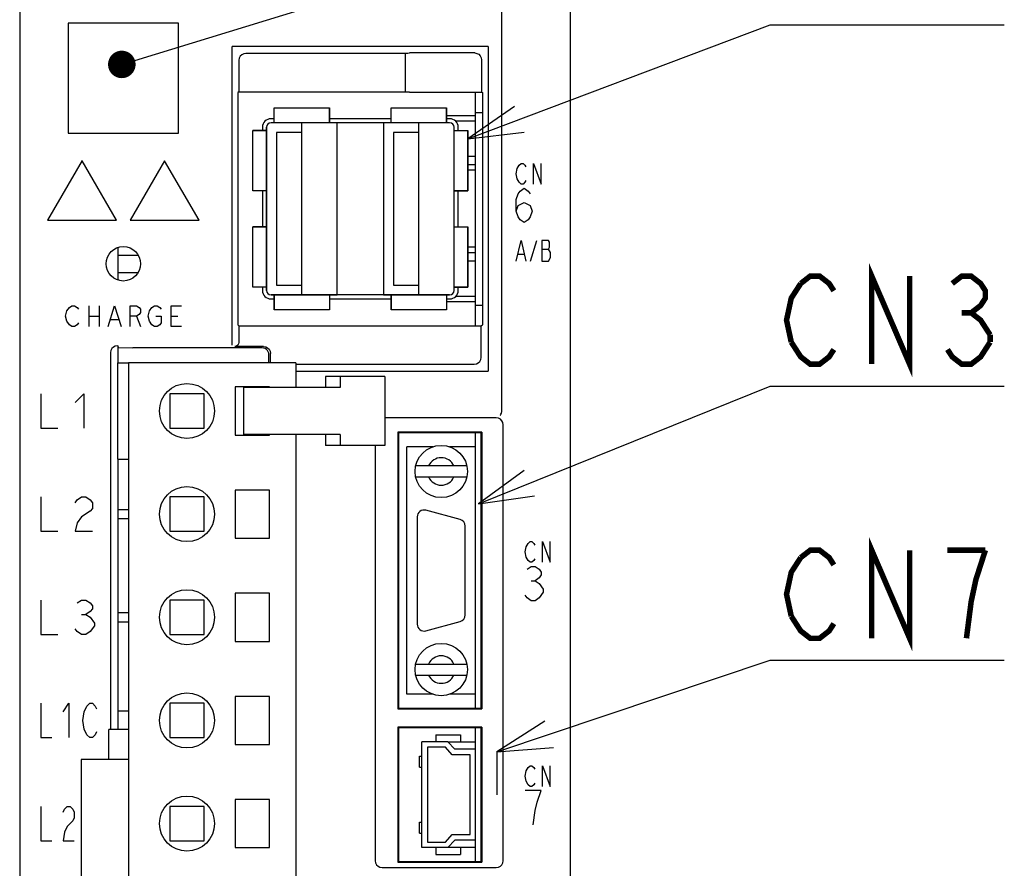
# Model space of a CAD drawing. Extents: x 0 to 840, y 0 to 594.
# Tile 6 of 21: x 420 to 492, y 357 to 418. Entities that reach past the tile are written whole.
import ezdxf

# ---------------------------------------------------------------- set-up
doc = ezdxf.new("R2010")
doc.units = 0
doc.header["$LTSCALE"] = 46.2
doc.layers.get('0').update_dxf_attribs({"linetype": 'CONTINUOUS'})
for name, color, linetype in [('ALL_AXIS', 7, 'CONTINUOUS'), ('ALL_CURVE', 7, 'CONTINUOUS'), ('ALL_DIM', 7, 'CONTINUOUS'), ('ALL_FEATURES', 7, 'CONTINUOUS'), ('ALL_NOTE', 7, 'CONTINUOUS')]:
    doc.layers.add(name, color=color, linetype=linetype)
doc.dimstyles.get("Standard").update_dxf_attribs({"dimtxt": 2.5, "dimasz": 2.5, "dimexe": 1.25, "dimexo": 0.625, "dimtad": 1, "dimcen": 2.5, "dimazin": 3, "dimtfac": 1, "dimtmove": 0, "dimatfit": 3})

# ---------------------------------------------------------------- blocks, each defined once
blk = doc.blocks.new('_OPEN')
at = {"color": 0, "linetype": 'BYBLOCK'}
for p, q in [((0, 0), (-1, 0.25)), ((-1, -0.25), (0, 0)), ((-1, 0), (0, 0))]:
    blk.add_line(p, q, dxfattribs=at)
blk = doc.blocks.new('*D2')
at = {"layer": 'ALL_DIM', "color": 2, "linetype": 'CONTINUOUS'}
for p, q in [((419.243, 440), (334, 440)), ((336, 440), (336, 356)), ((336, 272), (336, 356)), ((418.731, 272), (334, 272))]:
    blk.add_line(p, q, dxfattribs=at)
at = {"layer": 'ALL_DIM', "color": 2, "linetype": 'CONTINUOUS', "xscale": 4, "yscale": 4, "zscale": 4}
for p, rotation in [((336, 440), 90), ((336, 272), 270)]:
    blk.add_blockref('_OPEN', p, dxfattribs=dict(at, rotation=rotation))

msp = doc.modelspace()

# ---------------------------------------------------------------- linework, layer by layer
at = {"color": 7, "linetype": 'CONTINUOUS'}
for p, q in [((453.1, 411.27), (450.97, 411.27)), ((453.1, 410.87), (451.647, 410.87)), ((453.1, 408.3), (452.53, 408.3)), ((453.1, 407.7), (452.53, 407.7)), ((427.1, 401.676), (427.1, 399.324)), ((427.1, 401.135), (428.575, 401.135)), ((453.1, 401.3), (452.53, 401.3)), ((453.1, 400.7), (452.53, 400.7)), ((427.1, 399.865), (428.575, 399.865)), ((453.1, 398.13), (451.647, 398.13)), ((453.1, 397.73), (450.97, 397.73)), ((427.1, 394.545), (427.1, 393.3)), ((427.1, 386.3), (427.1, 368)), ((451.077, 365.75), (453.1, 365.75)), ((453.1, 358.05), (451.077, 358.05))]:
    msp.add_line(p, q, dxfattribs=at)
at = {"layer": 'ALL_AXIS', "color": 7, "linetype": 'CONTINUOUS'}
for p, q in [((453.1, 396), (453.1, 412.983)), ((453.1, 411.5), (453.586, 411.5)), ((438.47, 411.05), (438.23, 411.05)), ((446.97, 411.05), (442.47, 411.05)), ((451.21, 411.05), (450.97, 411.05)), ((437.61, 410.43), (437.61, 410.2)), ((451.83, 410.2), (451.83, 410.43)), ((437.61, 405.8), (437.61, 403.2)), ((451.83, 403.2), (451.83, 405.8)), ((437.61, 398.8), (437.61, 398.57)), ((451.83, 398.57), (451.83, 398.8)), ((438.23, 397.95), (438.47, 397.95)), ((442.47, 397.95), (446.97, 397.95)), ((450.97, 397.95), (451.21, 397.95)), ((453.1, 397.5), (453.586, 397.5)), ((427.875, 393.3), (427.875, 311.3)), ((440.025, 393.3), (427.875, 393.3)), ((440.025, 393.3), (440.025, 391.5)), ((435.625, 391.55), (435.625, 388.05)), ((438.125, 391.55), (435.625, 391.55)), ((436.243, 391.5), (436.243, 388.1)), ((442.98, 391.5), (436.243, 391.5)), ((438.125, 391.5), (438.125, 391.55)), ((430.875, 391.05), (430.875, 388.55)), ((433.375, 391.05), (430.875, 391.05)), ((433.375, 388.55), (433.375, 391.05)), ((430.875, 388.55), (433.375, 388.55)), ((435.625, 388.05), (438.125, 388.05)), ((442.98, 388.1), (436.243, 388.1)), ((438.125, 388.05), (438.125, 388.1)), ((440.025, 388.1), (440.025, 311.3)), ((453.1, 368.2), (453.1, 388.2)), ((449.992, 387.2), (448.1, 387.2)), ((453.1, 387.2), (451.208, 387.2)), ((435.625, 384.05), (435.625, 380.55)), ((438.125, 384.05), (435.625, 384.05)), ((438.125, 380.55), (438.125, 384.05)), ((448.85, 382.1), (448.85, 374.3)), ((451.979, 381.913), (449.479, 382.583)), ((452.35, 374.97), (452.35, 381.43)), ((435.625, 380.55), (438.125, 380.55)), ((435.625, 376.55), (435.625, 373.05)), ((438.125, 376.55), (435.625, 376.55)), ((438.125, 373.05), (438.125, 376.55)), ((449.479, 373.817), (451.979, 374.487)), ((435.625, 373.05), (438.125, 373.05)), ((449.992, 369.2), (448.1, 369.2)), ((453.1, 369.2), (451.208, 369.2)), ((435.625, 369.05), (435.625, 365.55)), ((438.125, 369.05), (435.625, 369.05)), ((438.125, 365.55), (438.125, 369.05)), ((453.1, 365.2), (453.1, 366.75)), ((435.625, 365.55), (438.125, 365.55)), ((424.425, 364.45), (424.425, 340.15)), ((427.875, 364.45), (424.425, 364.45)), ((435.625, 361.55), (435.625, 358.05)), ((438.125, 361.55), (435.625, 361.55)), ((438.125, 358.05), (438.125, 361.55)), ((453.1, 357.05), (453.1, 358.6)), ((435.625, 358.05), (438.125, 358.05))]:
    msp.add_line(p, q, dxfattribs=at)
for centre in [(432.125, 389.8), (432.125, 382.3), (432.125, 374.8), (432.125, 367.3), (432.125, 359.8)]:
    msp.add_circle(centre, 2, dxfattribs=at)
for centre, radius, start, end in [((438.23, 410.43), 0.62, 90, 180), ((451.21, 410.43), 0.62, 0, 90), ((438.23, 398.57), 0.62, 180, 270), ((451.21, 398.57), 0.62, 270, 360), ((449.35, 382.1), 0.5, 75, 180), ((451.85, 381.43), 0.5, 0, 75), ((451.85, 374.97), 0.5, 285, 360), ((449.35, 374.3), 0.5, 180, 285)]:
    msp.add_arc(centre, radius, start, end, dxfattribs=at)
at = {"layer": 'ALL_CURVE', "color": 40, "linetype": 'CONTINUOUS'}
for p, q in [((438.47, 410.75), (438.47, 411.85)), ((438.47, 411.85), (442.47, 411.85)), ((442.47, 410.75), (442.47, 411.85)), ((446.97, 410.75), (446.97, 411.85)), ((446.97, 411.85), (450.97, 411.85)), ((450.97, 410.75), (450.97, 411.85)), ((451.21, 410.75), (438.23, 410.75)), ((440.47, 398.25), (440.47, 410.75)), ((448.97, 398.25), (448.97, 410.75)), ((436.91, 405.8), (436.91, 410.2)), ((437.91, 410.2), (436.91, 410.2)), ((437.91, 398.57), (437.91, 410.43)), ((451.53, 398.57), (451.53, 410.43)), ((451.53, 410.2), (452.53, 410.2)), ((452.53, 405.8), (452.53, 410.2)), ((437.91, 405.8), (436.91, 405.8)), ((451.53, 405.8), (452.53, 405.8)), ((436.91, 398.8), (436.91, 403.2)), ((437.91, 403.2), (436.91, 403.2)), ((451.53, 403.2), (452.53, 403.2)), ((452.53, 398.8), (452.53, 403.2)), ((437.91, 398.8), (436.91, 398.8)), ((451.53, 398.8), (452.53, 398.8)), ((451.21, 398.25), (438.23, 398.25)), ((438.47, 398.25), (438.47, 397.15)), ((442.47, 398.25), (442.47, 397.15)), ((446.97, 398.25), (446.97, 397.15)), ((450.97, 398.25), (450.97, 397.15)), ((442.47, 397.15), (438.47, 397.15)), ((450.97, 397.15), (446.97, 397.15))]:
    msp.add_line(p, q, dxfattribs=at)
at = {"layer": 'ALL_CURVE', "color": 4, "linetype": 'CONTINUOUS'}
for p, q in [((424.5, 408.011), (422, 403.67)), ((427, 403.67), (424.5, 408)), ((430.5, 408), (428, 403.67)), ((433, 403.67), (430.5, 408)), ((456.264, 407.675), (456.403, 407.8)), ((456.403, 407.8), (456.543, 407.8)), ((456.543, 407.8), (456.682, 407.675)), ((457.309, 406.3), (457.309, 407.8)), ((457.309, 407.8), (457.866, 406.3)), ((457.866, 406.3), (457.866, 407.8)), ((456.055, 407.05), (456.125, 407.425)), ((456.125, 407.425), (456.264, 407.675)), ((456.682, 407.675), (456.752, 407.55)), ((456.125, 406.675), (456.055, 407.05)), ((456.264, 406.425), (456.125, 406.675)), ((456.403, 406.3), (456.264, 406.425)), ((456.682, 406.425), (456.543, 406.3)), ((456.752, 406.55), (456.682, 406.425)), ((456.2, 405.583), (456.345, 405.792)), ((456.345, 405.792), (456.636, 406)), ((456.543, 406.3), (456.403, 406.3)), ((456.636, 406), (456.926, 405.792)), ((456.926, 405.792), (457.071, 405.583)), ((456.055, 405.167), (456.2, 405.583)), ((456.055, 404.333), (456.055, 405.167)), ((456.2, 404.75), (456.636, 404.958)), ((456.636, 404.958), (457.071, 404.75)), ((456.055, 404.333), (456.2, 404.75)), ((456.2, 403.917), (456.055, 404.333)), ((457.071, 404.75), (457.216, 404.333)), ((457.216, 404.333), (457.071, 403.917)), ((422, 403.67), (427, 403.67)), ((428, 403.67), (433, 403.67)), ((456.345, 403.708), (456.2, 403.917)), ((456.636, 403.5), (456.345, 403.708)), ((456.926, 403.708), (456.636, 403.5)), ((457.071, 403.917), (456.926, 403.708)), ((456.055, 400.7), (456.403, 402.2)), ((456.403, 402.2), (456.752, 400.7)), ((457.077, 400.7), (457.541, 402.2)), ((457.912, 402.2), (457.912, 400.7)), ((458.4, 402.2), (457.912, 402.2)), ((458.469, 402.075), (458.4, 402.2)), ((458.469, 401.7), (458.469, 402.075)), ((457.912, 401.575), (458.4, 401.575)), ((458.4, 401.575), (458.469, 401.7)), ((458.539, 401.325), (458.4, 401.575)), ((456.195, 401.2), (456.612, 401.2)), ((457.912, 400.7), (458.4, 400.7)), ((458.4, 400.7), (458.539, 400.95)), ((458.539, 400.95), (458.539, 401.325)), ((423.3, 396.7), (423.394, 397.075)), ((423.394, 397.075), (423.581, 397.325)), ((423.581, 397.325), (423.769, 397.45)), ((423.769, 397.45), (423.956, 397.45)), ((423.956, 397.45), (424.144, 397.325)), ((424.144, 397.325), (424.238, 397.2)), ((424.988, 397.45), (424.988, 395.95)), ((425.738, 397.45), (425.738, 395.95)), ((426.394, 395.95), (426.863, 397.45)), ((426.863, 397.45), (427.331, 395.95)), ((427.988, 395.95), (427.988, 397.45)), ((427.988, 397.45), (428.456, 397.45)), ((428.456, 397.45), (428.644, 397.325)), ((428.644, 397.325), (428.738, 397.2)), ((428.738, 397.2), (428.738, 396.95)), ((429.3, 396.7), (429.394, 397.075)), ((429.394, 397.075), (429.581, 397.325)), ((429.581, 397.325), (429.769, 397.45)), ((429.769, 397.45), (429.956, 397.45)), ((429.956, 397.45), (430.144, 397.325)), ((430.144, 397.325), (430.238, 397.2)), ((430.988, 395.95), (430.988, 397.45)), ((430.988, 397.45), (431.738, 397.45)), ((423.394, 396.325), (423.3, 396.7)), ((424.988, 396.7), (425.738, 396.7)), ((426.581, 396.45), (427.144, 396.45)), ((428.456, 396.7), (427.988, 396.7)), ((428.644, 396.825), (428.456, 396.7)), ((428.456, 396.7), (428.738, 395.95)), ((428.738, 396.95), (428.644, 396.825)), ((429.394, 396.325), (429.3, 396.7)), ((429.863, 396.7), (430.238, 396.7)), ((430.238, 396.7), (430.238, 396.2)), ((430.988, 396.7), (431.456, 396.7)), ((423.581, 396.075), (423.394, 396.325)), ((423.769, 395.95), (423.581, 396.075)), ((423.956, 395.95), (423.769, 395.95)), ((424.144, 396.075), (423.956, 395.95)), ((424.238, 396.2), (424.144, 396.075)), ((429.581, 396.075), (429.394, 396.325)), ((429.769, 395.95), (429.581, 396.075)), ((429.956, 395.95), (429.769, 395.95)), ((430.144, 396.075), (429.956, 395.95)), ((430.238, 396.2), (430.144, 396.075)), ((431.738, 395.95), (430.988, 395.95)), ((421.5, 391.05), (421.5, 388.55)), ((424, 390.425), (424.625, 391.05)), ((424.625, 391.05), (424.625, 388.55)), ((421.5, 388.55), (422.75, 388.55)), ((421.5, 383.55), (421.5, 381.05)), ((424.156, 383.342), (424.469, 383.55)), ((424.469, 383.55), (424.781, 383.55)), ((424.781, 383.55), (425.094, 383.342)), ((424, 383.133), (424.156, 383.342)), ((425.094, 383.342), (425.25, 383.133)), ((425.25, 383.133), (425.25, 382.717)), ((424.469, 382.092), (424.156, 381.675)), ((425.094, 382.508), (424.469, 382.092)), ((425.25, 382.717), (425.094, 382.508)), ((424.156, 381.675), (424, 381.05)), ((421.5, 381.05), (422.75, 381.05)), ((424, 381.05), (425.25, 381.05)), ((456.705, 379.55), (456.775, 379.925)), ((456.775, 379.925), (456.914, 380.175)), ((456.914, 380.175), (457.053, 380.3)), ((457.053, 380.3), (457.193, 380.3)), ((457.193, 380.3), (457.332, 380.175)), ((457.332, 380.175), (457.402, 380.05)), ((457.959, 378.8), (457.959, 380.3)), ((457.959, 380.3), (458.516, 378.8)), ((458.516, 378.8), (458.516, 380.3)), ((456.775, 379.175), (456.705, 379.55)), ((456.914, 378.925), (456.775, 379.175)), ((456.85, 378.292), (457.14, 378.5)), ((457.053, 378.8), (456.914, 378.925)), ((457.193, 378.8), (457.053, 378.8)), ((457.14, 378.5), (457.431, 378.5)), ((457.332, 378.925), (457.193, 378.8)), ((457.402, 379.05), (457.332, 378.925)), ((457.431, 378.5), (457.721, 378.292)), ((457.721, 378.292), (457.866, 378.083)), ((457.866, 377.875), (457.721, 377.667)), ((457.866, 378.083), (457.866, 377.875)), ((457.14, 377.458), (457.431, 377.458)), ((457.721, 377.667), (457.431, 377.458)), ((457.431, 377.458), (457.721, 377.25)), ((457.721, 377.25), (458.011, 376.833)), ((456.85, 376.208), (456.705, 376.417)), ((458.011, 376.625), (457.721, 376.208)), ((458.011, 376.833), (458.011, 376.625)), ((421.5, 376.05), (421.5, 373.55)), ((424.156, 375.842), (424.469, 376.05)), ((424.469, 376.05), (424.781, 376.05)), ((424.781, 376.05), (425.094, 375.842)), ((425.094, 375.842), (425.25, 375.633)), ((425.25, 375.633), (425.25, 375.425)), ((457.14, 376), (456.85, 376.208)), ((457.431, 376), (457.14, 376)), ((457.721, 376.208), (457.431, 376)), ((424.469, 375.008), (424.781, 375.008)), ((425.094, 375.217), (424.781, 375.008)), ((424.781, 375.008), (425.094, 374.8)), ((425.25, 375.425), (425.094, 375.217)), ((425.094, 374.8), (425.406, 374.383)), ((425.406, 374.175), (425.094, 373.758)), ((425.406, 374.383), (425.406, 374.175)), ((421.5, 373.55), (422.75, 373.55)), ((424.156, 373.758), (424, 373.967)), ((424.469, 373.55), (424.156, 373.758)), ((424.781, 373.55), (424.469, 373.55)), ((425.094, 373.758), (424.781, 373.55)), ((421.5, 368.55), (421.5, 366.05)), ((423.125, 367.925), (423.531, 368.55)), ((423.531, 368.55), (423.531, 366.05)), ((424.852, 368.342), (425.055, 368.55)), ((425.055, 368.55), (425.258, 368.55)), ((425.258, 368.55), (425.461, 368.342)), ((424.547, 367.3), (424.648, 367.925)), ((424.648, 367.925), (424.852, 368.342)), ((425.461, 368.342), (425.562, 368.133)), ((424.648, 366.675), (424.547, 367.3)), ((424.852, 366.258), (424.648, 366.675)), ((425.562, 366.467), (425.461, 366.258)), ((421.5, 366.05), (422.312, 366.05)), ((425.055, 366.05), (424.852, 366.258)), ((425.258, 366.05), (425.055, 366.05)), ((425.461, 366.258), (425.258, 366.05)), ((456.705, 363.25), (456.775, 363.625)), ((456.775, 363.625), (456.914, 363.875)), ((456.914, 363.875), (457.053, 364)), ((457.053, 364), (457.193, 364)), ((457.193, 364), (457.332, 363.875)), ((457.332, 363.875), (457.402, 363.75)), ((457.959, 362.5), (457.959, 364)), ((457.959, 364), (458.516, 362.5)), ((458.516, 362.5), (458.516, 364)), ((456.775, 362.875), (456.705, 363.25)), ((456.914, 362.625), (456.775, 362.875)), ((457.402, 362.75), (457.332, 362.625)), ((457.866, 362.2), (456.705, 362.2)), ((457.053, 362.5), (456.914, 362.625)), ((457.193, 362.5), (457.053, 362.5)), ((457.332, 362.625), (457.193, 362.5)), ((457.576, 361.367), (457.866, 362.2)), ((457.431, 360.742), (457.576, 361.367)), ((421.5, 361.05), (421.5, 358.55)), ((423.125, 360.633), (423.227, 360.842)), ((423.227, 360.842), (423.43, 361.05)), ((423.43, 361.05), (423.633, 361.05)), ((423.633, 361.05), (423.836, 360.842)), ((423.836, 360.842), (423.938, 360.633)), ((423.938, 360.633), (423.938, 360.217)), ((457.286, 359.7), (457.431, 360.742)), ((423.836, 360.008), (423.43, 359.592)), ((423.938, 360.217), (423.836, 360.008)), ((423.227, 359.175), (423.125, 358.55)), ((423.43, 359.592), (423.227, 359.175)), ((421.5, 358.55), (422.312, 358.55)), ((423.125, 358.55), (423.938, 358.55))]:
    msp.add_line(p, q, dxfattribs=at)
at = {"layer": 'ALL_CURVE', "color": 40, "linetype": 'CONTINUOUS'}
for centre, start, end in [((438.23, 410.43), 90, 180), ((451.21, 410.43), 0, 90), ((438.23, 398.57), 180, 270), ((451.21, 398.57), 270, 360)]:
    msp.add_arc(centre, 0.32, start, end, dxfattribs=at)
at = {"layer": 'ALL_FEATURES', "color": 7, "linetype": 'CONTINUOUS'}
for p, q in [((420, 273.009), (420, 439)), ((460, 281), (460, 439)), ((455, 389.783), (455, 419.318)), ((423.5, 418), (423.5, 410)), ((431.5, 418), (423.5, 418)), ((431.5, 410), (431.5, 418)), ((435.4, 394.597), (435.4, 416.3)), ((454, 416.3), (435.4, 416.3)), ((447.983, 415.8), (436.399, 415.8)), ((447.983, 415.8), (447.99, 415.812)), ((447.983, 415.8), (447.983, 413)), ((453.029, 415.829), (448.29, 415.829)), ((454, 416.3), (454, 392.7)), ((435.9, 415.301), (435.9, 413)), ((453.529, 415.329), (453.529, 412.983)), ((435.9, 413), (435.814, 412.948)), ((435.814, 412.948), (435.814, 396.052)), ((435.9, 413), (447.983, 413)), ((447.99, 412.993), (447.983, 413)), ((448.29, 412.983), (453.529, 412.983)), ((453.529, 412.983), (453.586, 412.948)), ((453.586, 412.948), (453.586, 396.052)), ((438.47, 410.75), (438.47, 411.85)), ((438.47, 411.85), (442.47, 411.85)), ((442.47, 411.85), (442.47, 410.75)), ((446.97, 410.75), (446.97, 411.85)), ((446.97, 411.85), (450.97, 411.85)), ((450.97, 411.85), (450.97, 410.75)), ((443.03, 410.75), (438.23, 410.75)), ((443.03, 398.25), (443.03, 410.75)), ((446.41, 410.75), (446.41, 398.25)), ((451.21, 410.75), (446.41, 410.75)), ((423.5, 410), (431.5, 410)), ((436.91, 405.8), (436.91, 410.2)), ((436.91, 410.2), (437.91, 410.2)), ((437.91, 410.43), (437.91, 398.57)), ((438.63, 410.05), (438.63, 398.95)), ((440.47, 410.05), (438.63, 410.05)), ((440.47, 398.95), (440.47, 410.05)), ((447.13, 410.05), (447.13, 398.95)), ((448.97, 410.05), (447.13, 410.05)), ((448.97, 398.95), (448.97, 410.05)), ((451.53, 398.57), (451.53, 410.43)), ((451.53, 410.2), (452.53, 410.2)), ((452.53, 410.2), (452.53, 405.8)), ((453.1, 407.3), (452.53, 407.3)), ((437.91, 405.8), (436.91, 405.8)), ((452.53, 405.8), (451.53, 405.8)), ((436.91, 398.8), (436.91, 403.2)), ((436.91, 403.2), (437.91, 403.2)), ((451.53, 403.2), (452.53, 403.2)), ((452.53, 403.2), (452.53, 398.8)), ((453.1, 401.7), (452.53, 401.7)), ((437.91, 398.8), (436.91, 398.8)), ((438.63, 398.95), (440.47, 398.95)), ((447.13, 398.95), (448.97, 398.95)), ((452.53, 398.8), (451.53, 398.8)), ((438.23, 398.25), (443.03, 398.25)), ((438.47, 397.15), (438.47, 398.25)), ((442.47, 398.25), (442.47, 397.15)), ((446.41, 398.25), (451.21, 398.25)), ((446.97, 397.15), (446.97, 398.25)), ((450.97, 398.25), (450.97, 397.15)), ((442.47, 397.15), (438.47, 397.15)), ((450.97, 397.15), (446.97, 397.15)), ((435.9, 396), (435.814, 396.052)), ((435.9, 396), (435.9, 394.79)), ((435.9, 396), (453.5, 396)), ((453.5, 396), (453.586, 396.052)), ((453.5, 393.699), (453.5, 396)), ((427.07, 394.545), (427.1, 394.545)), ((427.161, 394.418), (427.1, 394.545)), ((427.161, 394.418), (428.179, 394.382)), ((437.582, 394.382), (428.179, 394.382)), ((437.691, 394.491), (435.6, 394.491)), ((426.57, 394.046), (426.57, 366.65)), ((438.082, 393.3), (438.082, 393.882)), ((438.191, 393.3), (438.191, 393.991)), ((427.1, 386.3), (427.1, 393.3)), ((427.1, 393.3), (427.875, 393.3)), ((440.025, 393.2), (453.001, 393.2)), ((440.025, 392.7), (454, 392.7)), ((442.184, 392.3), (442.184, 391.5)), ((446.49, 392.3), (442.184, 392.3)), ((443.254, 392.3), (443.254, 391.5)), ((446.49, 392.3), (446.49, 387.3)), ((443.254, 391.5), (442.98, 391.5)), ((454.6, 389.3), (446.49, 389.3)), ((455.1, 357.1), (455.1, 388.8)), ((442.184, 388.1), (442.184, 387.3)), ((443.254, 388.1), (442.98, 388.1)), ((443.254, 388.1), (443.254, 387.3)), ((447.448, 388.252), (447.448, 368.148)), ((447.448, 388.252), (447.5, 388.2)), ((453.552, 388.252), (447.448, 388.252)), ((447.5, 388.2), (447.5, 368.2)), ((453.5, 388.2), (447.5, 388.2)), ((453.552, 388.252), (453.5, 388.2)), ((453.5, 368.2), (453.5, 388.2)), ((453.552, 388.252), (453.552, 368.148)), ((446.49, 387.3), (442.184, 387.3)), ((445.8, 387.3), (445.8, 357.1)), ((448.1, 369.2), (448.1, 387.2)), ((453.1, 369.2), (453.1, 387.2)), ((427.1, 386.3), (427.875, 386.3)), ((452.457, 385.8), (448.743, 385.8)), ((448.743, 385), (452.457, 385)), ((430.875, 383.55), (430.875, 381.05)), ((433.375, 383.55), (430.875, 383.55)), ((433.375, 381.05), (433.375, 383.55)), ((427.875, 382.62), (427.1, 382.62)), ((427.1, 381.98), (427.875, 381.98)), ((430.875, 381.05), (433.375, 381.05)), ((430.875, 376.05), (430.875, 373.55)), ((433.375, 376.05), (430.875, 376.05)), ((433.375, 373.55), (433.375, 376.05)), ((427.875, 375.12), (427.1, 375.12)), ((427.1, 374.48), (427.875, 374.48)), ((430.875, 373.55), (433.375, 373.55)), ((448.743, 371.4), (452.457, 371.4)), ((448.743, 370.6), (452.457, 370.6)), ((430.875, 368.55), (430.875, 366.05)), ((433.375, 368.55), (430.875, 368.55)), ((433.375, 366.05), (433.375, 368.55)), ((427.1, 368), (427.1, 366.65)), ((427.1, 368), (427.875, 368)), ((447.448, 368.148), (447.5, 368.2)), ((447.448, 368.148), (453.552, 368.148)), ((447.5, 368.2), (453.5, 368.2)), ((453.552, 368.148), (453.5, 368.2)), ((426.435, 364.45), (426.435, 366.65)), ((427.875, 366.65), (426.435, 366.65)), ((447.448, 366.802), (447.448, 356.998)), ((453.552, 366.802), (447.448, 366.802)), ((447.448, 366.802), (447.5, 366.75)), ((447.5, 366.75), (447.5, 357.05)), ((453.5, 366.75), (447.5, 366.75)), ((453.552, 366.802), (453.5, 366.75)), ((453.5, 357.05), (453.5, 366.75)), ((453.552, 366.802), (453.552, 356.998)), ((430.875, 366.05), (433.375, 366.05)), ((449.2, 358.05), (449.2, 365.75)), ((451.077, 365.75), (449.2, 365.75)), ((450.2, 366.25), (450.2, 365.75)), ((450.2, 366.25), (452, 366.25)), ((451.077, 365.75), (451.577, 365.2)), ((452, 366.25), (452, 365.75)), ((449.6, 365.35), (449.6, 358.45)), ((450.9, 365.35), (449.6, 365.35)), ((451.4, 364.8), (450.9, 365.35)), ((453.1, 365.2), (451.577, 365.2)), ((453.1, 358.6), (453.1, 365.2)), ((449.01, 363.9), (449.01, 364.7)), ((449.01, 364.7), (449.2, 364.7)), ((452.7, 364.8), (451.4, 364.8)), ((452.7, 359), (452.7, 364.8)), ((449.01, 363.9), (449.2, 363.9)), ((430.875, 361.05), (430.875, 358.55)), ((433.375, 361.05), (430.875, 361.05)), ((433.375, 358.55), (433.375, 361.05)), ((449.01, 359.1), (449.01, 359.9)), ((449.01, 359.9), (449.2, 359.9)), ((430.875, 358.55), (433.375, 358.55)), ((449.01, 359.1), (449.2, 359.1)), ((449.6, 358.45), (450.9, 358.45)), ((450.9, 358.45), (451.4, 359)), ((451.577, 358.6), (451.077, 358.05)), ((451.4, 359), (452.7, 359)), ((453.1, 358.6), (451.577, 358.6)), ((451.077, 358.05), (449.2, 358.05)), ((450.2, 358.05), (450.2, 357.55)), ((452, 358.05), (452, 357.55)), ((447.448, 356.998), (447.5, 357.05)), ((447.448, 356.998), (453.552, 356.998)), ((447.5, 357.05), (453.5, 357.05)), ((450.2, 357.55), (452, 357.55)), ((453.552, 356.998), (453.5, 357.05)), ((446.3, 356.6), (454.6, 356.6))]:
    msp.add_line(p, q, dxfattribs=at)
for points in [[(436.399, 415.8), (436.245, 415.776), (436.106, 415.705), (435.995, 415.594), (435.924, 415.455), (435.9, 415.301)], [(447.99, 415.812), (448.016, 415.818), (448.081, 415.824), (448.177, 415.827), (448.29, 415.829)], [(453.029, 415.829), (453.184, 415.804), (453.323, 415.733), (453.433, 415.623), (453.504, 415.484), (453.529, 415.329)], [(448.29, 412.983), (448.177, 412.983), (448.081, 412.985), (448.016, 412.989), (447.99, 412.993)], [(427.07, 394.545), (426.915, 394.521), (426.776, 394.45), (426.665, 394.34), (426.594, 394.2), (426.57, 394.046)], [(435.9, 394.79), (435.877, 394.676), (435.812, 394.579), (435.715, 394.514), (435.6, 394.491)], [(438.082, 393.882), (438.07, 393.992), (438.033, 394.099), (437.973, 394.195), (437.892, 394.274), (437.796, 394.334), (437.691, 394.37), (437.582, 394.382)], [(437.691, 394.491), (437.846, 394.466), (437.985, 394.395), (438.095, 394.285), (438.166, 394.146), (438.191, 393.991)], [(453.001, 393.2), (453.155, 393.224), (453.294, 393.295), (453.405, 393.406), (453.476, 393.545), (453.5, 393.699)], [(455.1, 388.8), (455.076, 388.955), (455.005, 389.094), (454.894, 389.205), (454.755, 389.276), (454.6, 389.3)], [(454.885, 389.479), (454.91, 389.501), (454.94, 389.56), (454.971, 389.651), (454.998, 389.761)], [(454.998, 389.761), (454.999, 389.768), (455, 389.775), (455, 389.783)], [(445.8, 357.1), (445.824, 356.945), (445.895, 356.806), (446.006, 356.695), (446.145, 356.624), (446.3, 356.6)], [(454.6, 356.6), (454.755, 356.624), (454.894, 356.695), (455.005, 356.806), (455.076, 356.945), (455.1, 357.1)]]:
    msp.add_lwpolyline(points, dxfattribs=at)
for centre, radius in [((427.5, 400.5), 1.25), ((450.6, 385.4), 1.9), ((450.6, 371), 1.9)]:
    msp.add_circle(centre, radius, dxfattribs=at)
for centre, radius, start, end in [((438.23, 410.43), 0.32, 90, 180), ((451.21, 410.43), 0.32, 0, 90), ((438.23, 398.57), 0.32, 180, 270), ((451.21, 398.57), 0.32, 270, 360), ((450.6, 385.4), 1, 23.57818, 156.42182), ((450.6, 385.4), 1, 203.57818, 336.42182), ((450.6, 371), 1, 23.57818, 156.42182), ((450.6, 371), 1, 203.57818, 336.42182)]:
    msp.add_arc(centre, radius, start, end, dxfattribs=at)
at = {"layer": 'ALL_NOTE', "color": 2, "linetype": 'CONTINUOUS'}
for p, q in [((428.346, 415.291), (474.5, 429.47)), ((452.53, 409.592), (474.5, 417.874)), ((474.5, 417.874), (475, 417.874)), ((475, 417.874), (491.512, 417.874)), ((453.3, 383.054), (474.5, 391.604)), ((474.5, 391.604), (475, 391.604)), ((475, 391.604), (491.512, 391.604)), ((454.65, 365.019), (474.5, 371.674)), ((474.5, 371.674), (475, 371.674)), ((475, 371.674), (491.512, 371.674)), ((454.65, 365.019), (454.65, 361.9))]:
    msp.add_line(p, q, dxfattribs=at)
at = {"layer": 'ALL_NOTE', "color": 2, "linetype": 'CONTINUOUS', "const_width": 1}
msp.add_lwpolyline([(426.89, 414.998, 1), (427.89, 414.998, 1)], format="xyb", close=True, dxfattribs=at)
at = {"layer": 'ALL_NOTE', "color": 2, "linetype": 'CONTINUOUS'}
for points in [[(455.92, 411.939), (452.53, 409.592), (456.626, 410.068)], [(456.636, 385.478), (453.3, 383.054), (457.384, 383.623)], [(458.125, 367.239), (454.65, 365.019), (458.76, 365.343)]]:
    msp.add_lwpolyline(points, dxfattribs=at)
at = {"layer": 'ALL_NOTE', "color": 2, "linetype": 'CONTINUOUS', "const_width": 0.4}
for points in [[(481.88, 393.204), (481.88, 399.604), (484.632, 393.204), (484.632, 399.604)], [(476.032, 394.804), (475.688, 396.404), (476.032, 398.004), (476.72, 399.07)], [(476.72, 399.07), (477.408, 399.604), (478.096, 399.604), (478.784, 399.07), (479.128, 398.537)], [(487.728, 399.07), (488.416, 399.604), (489.104, 399.604), (489.792, 399.07), (490.136, 398.537), (490.136, 398.004), (489.792, 397.47), (489.104, 396.937), (489.792, 396.404), (490.48, 395.337)], [(488.416, 396.937), (489.104, 396.937)], [(479.128, 394.27), (478.784, 393.737), (478.096, 393.204), (477.408, 393.204), (476.72, 393.737), (476.032, 394.804)], [(490.48, 394.804), (489.792, 393.737), (489.104, 393.204), (488.416, 393.204), (487.728, 393.737), (487.384, 394.27)], [(490.48, 395.337), (490.48, 394.804)], [(481.88, 373.274), (481.88, 379.674), (484.632, 373.274), (484.632, 379.674)], [(476.032, 374.874), (475.688, 376.474), (476.032, 378.074), (476.72, 379.141)], [(476.72, 379.141), (477.408, 379.674), (478.096, 379.674), (478.784, 379.141), (479.128, 378.607)], [(490.136, 379.674), (487.384, 379.674)], [(488.76, 373.274), (489.104, 375.94), (489.448, 377.54), (490.136, 379.674)], [(479.128, 374.34), (478.784, 373.807), (478.096, 373.274), (477.408, 373.274), (476.72, 373.807), (476.032, 374.874)]]:
    msp.add_lwpolyline(points, dxfattribs=at)

# ---------------------------------------------------------------- dimensions: what is measured, and where the dimension line sits
at = {"layer": 'ALL_DIM', "color": 2, "linetype": 'CONTINUOUS'}
dim = msp.add_linear_dim(base=(336, 272), p1=(420.243, 440), p2=(419.731, 272), angle=270, dimstyle='Standard', dxfattribs=at)
dim.commit()
dim.dimension.update_dxf_attribs({"geometry": '*D2', "text_midpoint": (336, 347.744), "dimtype": 128})

doc.saveas('drawing.dxf')
